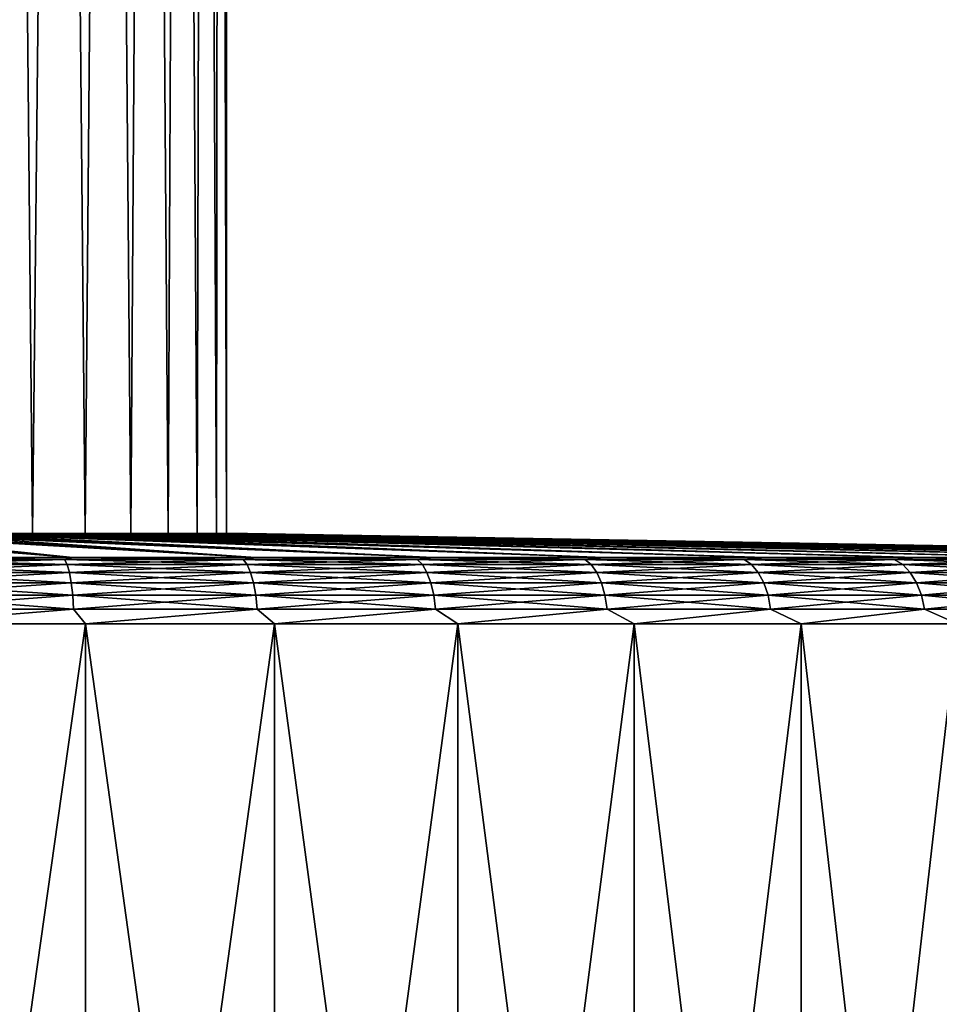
# Model space of a CAD drawing. Header units: millimetres. Extents: x -139 to 106, y -8 to 139.
# Tile 196 of 256: x 5 to 19, y 7 to 22. Entities that reach past the tile are written whole.
import ezdxf

# ---------------------------------------------------------------- set-up
doc = ezdxf.new("R2010")
doc.units = ezdxf.units.MM
doc.header["$LTSCALE"] = 53.842063
for name, color, linetype in [('489', 7, 'CONTINUOUS'), ('491', 7, 'CONTINUOUS'), ('493', 7, 'CONTINUOUS'), ('494', 7, 'CONTINUOUS'), ('495', 7, 'CONTINUOUS')]:
    doc.layers.add(name, color=color, linetype=linetype)

msp = doc.modelspace()

# ---------------------------------------------------------------- linework, layer by layer
at = {"layer": '489', "color": 8, "linetype": 'CONTINUOUS'}
for points in [[(2.941, -7.712, 177.264), (5.853, -7.712, 176.832), (2.941, 12.923, 177.264), (2.941, -7.712, 177.264)], [(2.941, 12.923, 177.264), (5.853, -7.712, 176.832), (5.853, 12.923, 176.832), (2.941, 12.923, 177.264)], [(5.853, -7.712, 117.985), (2.941, -7.712, 117.553), (5.853, 12.923, 117.985), (5.853, -7.712, 117.985)], [(5.853, 12.923, 117.985), (2.941, -7.712, 117.553), (2.941, 12.923, 117.553), (5.853, 12.923, 117.985)], [(5.853, -7.712, 176.832), (8.709, -7.712, 176.116), (5.853, 12.923, 176.832), (5.853, -7.712, 176.832)], [(5.853, 12.923, 176.832), (8.709, -7.712, 176.116), (8.709, 12.923, 176.116), (5.853, 12.923, 176.832)], [(8.709, -7.712, 118.7), (5.853, -7.712, 117.985), (8.709, 12.923, 118.7), (8.709, -7.712, 118.7)], [(8.709, 12.923, 118.7), (5.853, -7.712, 117.985), (5.853, 12.923, 117.985), (8.709, 12.923, 118.7)], [(8.709, -7.712, 176.116), (11.481, -7.712, 175.125), (8.709, 12.923, 176.116), (8.709, -7.712, 176.116)], [(8.709, 12.923, 176.116), (11.481, -7.712, 175.125), (11.48, 12.923, 175.125), (8.709, 12.923, 176.116)], [(11.481, -7.712, 119.692), (8.709, -7.712, 118.7), (11.481, 12.923, 119.692), (11.481, -7.712, 119.692)], [(11.481, 12.923, 119.692), (8.709, -7.712, 118.7), (8.709, 12.923, 118.7), (11.481, 12.923, 119.692)], [(11.481, -7.712, 175.125), (14.142, -7.712, 173.866), (11.48, 12.923, 175.125), (11.481, -7.712, 175.125)], [(11.48, 12.923, 175.125), (14.142, -7.712, 173.866), (14.142, 12.923, 173.866), (11.48, 12.923, 175.125)], [(14.142, -7.712, 120.951), (11.481, -7.712, 119.692), (14.142, 12.923, 120.951), (14.142, -7.712, 120.951)], [(14.142, 12.923, 120.951), (11.481, -7.712, 119.692), (11.481, 12.923, 119.692), (14.142, 12.923, 120.951)], [(14.142, -7.712, 173.866), (16.667, -7.712, 172.352), (14.142, 12.923, 173.866), (14.142, -7.712, 173.866)], [(14.142, 12.923, 173.866), (16.667, -7.712, 172.352), (16.667, 12.923, 172.352), (14.142, 12.923, 173.866)], [(16.667, -7.712, 122.464), (14.142, -7.712, 120.951), (16.667, 12.923, 122.464), (16.667, -7.712, 122.464)], [(16.667, 12.923, 122.464), (14.142, -7.712, 120.951), (14.142, 12.923, 120.951), (16.667, 12.923, 122.464)], [(16.667, -7.712, 172.352), (19.032, -7.712, 170.598), (16.667, 12.923, 172.352), (16.667, -7.712, 172.352)], [(16.667, 12.923, 172.352), (19.032, -7.712, 170.598), (19.032, 12.923, 170.599), (16.667, 12.923, 172.352)], [(19.032, -7.712, 124.218), (16.667, -7.712, 122.464), (19.032, 12.923, 124.218), (19.032, -7.712, 124.218)], [(19.032, 12.923, 124.218), (16.667, -7.712, 122.464), (16.667, 12.923, 122.464), (19.032, 12.923, 124.218)]]:
    msp.add_3dface(points, dxfattribs=at)
at = {"layer": '491', "color": 8, "linetype": 'CONTINUOUS'}
for points in [[(2.844, 13.923, 176.286), (5.661, 13.923, 175.868), (1.075, 14.284, 155.64), (2.844, 13.923, 176.286)], [(1.075, 14.284, 155.64), (5.661, 13.923, 175.868), (1.611, 14.284, 155.552), (1.075, 14.284, 155.64)], [(5.661, 13.923, 118.948), (2.844, 13.923, 118.53), (1.611, 14.284, 139.264), (5.661, 13.923, 118.948)], [(2.14, 14.284, 139.387), (5.661, 13.923, 118.948), (1.611, 14.284, 139.264), (2.14, 14.284, 139.387)], [(1.611, 14.284, 155.552), (5.661, 13.923, 175.868), (2.14, 14.284, 155.429), (1.611, 14.284, 155.552)], [(8.423, 13.923, 119.64), (5.661, 13.923, 118.948), (2.14, 14.284, 139.387), (8.423, 13.923, 119.64)], [(2.661, 14.284, 139.545), (8.423, 13.923, 119.64), (2.14, 14.284, 139.387), (2.661, 14.284, 139.545)], [(5.661, 13.923, 175.868), (8.423, 13.923, 175.176), (2.14, 14.284, 155.429), (5.661, 13.923, 175.868)], [(2.14, 14.284, 155.429), (8.423, 13.923, 175.176), (2.661, 14.284, 155.272), (2.14, 14.284, 155.429)], [(3.171, 14.284, 139.736), (8.423, 13.923, 119.64), (2.661, 14.284, 139.545), (3.171, 14.284, 139.736)], [(8.423, 13.923, 175.176), (11.104, 13.923, 174.217), (2.661, 14.284, 155.272), (8.423, 13.923, 175.176)], [(2.661, 14.284, 155.272), (11.104, 13.923, 174.217), (3.171, 14.284, 155.081), (2.661, 14.284, 155.272)], [(11.104, 13.923, 120.6), (8.423, 13.923, 119.64), (3.171, 14.284, 139.736), (11.104, 13.923, 120.6)], [(3.666, 14.284, 139.96), (11.104, 13.923, 120.6), (3.171, 14.284, 139.736), (3.666, 14.284, 139.96)], [(3.171, 14.284, 155.081), (11.104, 13.923, 174.217), (3.666, 14.284, 154.857), (3.171, 14.284, 155.081)], [(13.679, 13.923, 121.817), (11.104, 13.923, 120.6), (3.666, 14.284, 139.96), (13.679, 13.923, 121.817)], [(4.145, 14.284, 140.215), (13.679, 13.923, 121.817), (3.666, 14.284, 139.96), (4.145, 14.284, 140.215)], [(11.104, 13.923, 174.217), (13.679, 13.923, 172.999), (3.666, 14.284, 154.857), (11.104, 13.923, 174.217)], [(3.666, 14.284, 154.857), (13.679, 13.923, 172.999), (4.145, 14.284, 154.601), (3.666, 14.284, 154.857)], [(4.607, 14.284, 140.502), (13.679, 13.923, 121.817), (4.145, 14.284, 140.215), (4.607, 14.284, 140.502)], [(13.679, 13.923, 172.999), (16.121, 13.923, 171.535), (4.145, 14.284, 154.601), (13.679, 13.923, 172.999)], [(4.145, 14.284, 154.601), (16.121, 13.923, 171.535), (4.607, 14.284, 154.314), (4.145, 14.284, 154.601)], [(16.121, 13.923, 123.281), (13.679, 13.923, 121.817), (4.607, 14.284, 140.502), (16.121, 13.923, 123.281)], [(5.049, 14.284, 140.818), (16.121, 13.923, 123.281), (4.607, 14.284, 140.502), (5.049, 14.284, 140.818)], [(4.607, 14.284, 154.314), (16.121, 13.923, 171.535), (5.049, 14.284, 153.998), (4.607, 14.284, 154.314)], [(18.408, 13.923, 124.977), (16.121, 13.923, 123.281), (5.049, 14.284, 140.818), (18.408, 13.923, 124.977)], [(5.47, 14.284, 141.163), (18.408, 13.923, 124.977), (5.049, 14.284, 140.818), (5.47, 14.284, 141.163)], [(16.121, 13.923, 171.535), (18.408, 13.923, 169.839), (5.049, 14.284, 153.998), (16.121, 13.923, 171.535)], [(5.049, 14.284, 153.998), (18.408, 13.923, 169.839), (5.47, 14.284, 153.653), (5.049, 14.284, 153.998)], [(5.867, 14.284, 141.535), (18.408, 13.923, 124.977), (5.47, 14.284, 141.163), (5.867, 14.284, 141.535)], [(18.408, 13.923, 169.839), (20.518, 13.923, 167.927), (5.47, 14.284, 153.653), (18.408, 13.923, 169.839)], [(5.47, 14.284, 153.653), (20.518, 13.923, 167.927), (5.867, 14.284, 153.282), (5.47, 14.284, 153.653)], [(20.518, 13.923, 126.89), (18.408, 13.923, 124.977), (5.867, 14.284, 141.535), (20.518, 13.923, 126.89)], [(6.239, 14.284, 141.931), (20.518, 13.923, 126.89), (5.867, 14.284, 141.535), (6.239, 14.284, 141.931)], [(5.867, 14.284, 153.282), (20.518, 13.923, 167.927), (6.239, 14.284, 152.885), (5.867, 14.284, 153.282)], [(22.431, 13.923, 129), (20.518, 13.923, 126.89), (6.239, 14.284, 141.931), (22.431, 13.923, 129)], [(6.584, 14.284, 142.351), (22.431, 13.923, 129), (6.239, 14.284, 141.931), (6.584, 14.284, 142.351)], [(20.518, 13.923, 167.927), (22.431, 13.923, 165.817), (6.239, 14.284, 152.885), (20.518, 13.923, 167.927)], [(6.239, 14.284, 152.885), (22.431, 13.923, 165.817), (6.584, 14.284, 152.465), (6.239, 14.284, 152.885)], [(6.901, 14.284, 142.793), (22.431, 13.923, 129), (6.584, 14.284, 142.351), (6.901, 14.284, 142.793)], [(22.431, 13.923, 165.817), (24.127, 13.923, 163.529), (6.584, 14.284, 152.465), (22.431, 13.923, 165.817)], [(6.584, 14.284, 152.465), (24.127, 13.923, 163.529), (6.901, 14.284, 152.024), (6.584, 14.284, 152.465)], [(24.127, 13.923, 131.287), (22.431, 13.923, 129), (6.901, 14.284, 142.793), (24.127, 13.923, 131.287)], [(7.188, 14.284, 143.254), (24.127, 13.923, 131.287), (6.901, 14.284, 142.793), (7.188, 14.284, 143.254)], [(6.901, 14.284, 152.024), (24.127, 13.923, 163.529), (7.188, 14.284, 151.562), (6.901, 14.284, 152.024)], [(25.591, 13.923, 133.729), (24.127, 13.923, 131.287), (7.188, 14.284, 143.254), (25.591, 13.923, 133.729)], [(7.444, 14.284, 143.734), (25.591, 13.923, 133.729), (7.188, 14.284, 143.254), (7.444, 14.284, 143.734)], [(24.127, 13.923, 163.529), (25.591, 13.923, 161.087), (7.188, 14.284, 151.562), (24.127, 13.923, 163.529)], [(7.188, 14.284, 151.562), (25.591, 13.923, 161.087), (7.444, 14.284, 151.083), (7.188, 14.284, 151.562)], [(7.669, 14.284, 144.229), (25.591, 13.923, 133.729), (7.444, 14.284, 143.734), (7.669, 14.284, 144.229)], [(25.591, 13.923, 161.087), (26.809, 13.923, 158.513), (7.444, 14.284, 151.083), (25.591, 13.923, 161.087)], [(7.444, 14.284, 151.083), (26.809, 13.923, 158.513), (7.669, 14.284, 150.587), (7.444, 14.284, 151.083)], [(26.809, 13.923, 136.304), (25.591, 13.923, 133.729), (7.669, 14.284, 144.229), (26.809, 13.923, 136.304)], [(7.861, 14.284, 144.738), (26.809, 13.923, 136.304), (7.669, 14.284, 144.229), (7.861, 14.284, 144.738)], [(7.669, 14.284, 150.587), (26.809, 13.923, 158.513), (7.861, 14.284, 150.079), (7.669, 14.284, 150.587)], [(27.768, 13.923, 138.985), (26.809, 13.923, 136.304), (7.861, 14.284, 144.738), (27.768, 13.923, 138.985)], [(8.018, 14.284, 145.258), (27.768, 13.923, 138.985), (7.861, 14.284, 144.738), (8.018, 14.284, 145.258)], [(26.809, 13.923, 158.513), (27.768, 13.923, 155.832), (7.861, 14.284, 150.079), (26.809, 13.923, 158.513)], [(7.861, 14.284, 150.079), (27.768, 13.923, 155.832), (8.018, 14.284, 149.558), (7.861, 14.284, 150.079)], [(8.142, 14.284, 145.787), (27.768, 13.923, 138.985), (8.018, 14.284, 145.258), (8.142, 14.284, 145.787)], [(27.768, 13.923, 155.832), (28.46, 13.923, 153.069), (8.018, 14.284, 149.558), (27.768, 13.923, 155.832)], [(8.018, 14.284, 149.558), (28.46, 13.923, 153.069), (8.142, 14.284, 149.029), (8.018, 14.284, 149.558)], [(28.46, 13.923, 141.747), (27.768, 13.923, 138.985), (8.142, 14.284, 145.787), (28.46, 13.923, 141.747)], [(8.231, 14.284, 146.324), (28.46, 13.923, 141.747), (8.142, 14.284, 145.787), (8.231, 14.284, 146.324)], [(8.142, 14.284, 149.029), (28.46, 13.923, 153.069), (8.231, 14.284, 148.493), (8.142, 14.284, 149.029)], [(28.878, 13.923, 144.564), (28.46, 13.923, 141.747), (8.231, 14.284, 146.324), (28.878, 13.923, 144.564)], [(8.284, 14.284, 146.865), (28.878, 13.923, 144.564), (8.231, 14.284, 146.324), (8.284, 14.284, 146.865)], [(28.46, 13.923, 153.069), (28.878, 13.923, 150.252), (8.231, 14.284, 148.493), (28.46, 13.923, 153.069)], [(8.231, 14.284, 148.493), (28.878, 13.923, 150.252), (8.284, 14.284, 147.952), (8.231, 14.284, 148.493)], [(8.302, 14.284, 147.408), (28.878, 13.923, 144.564), (8.284, 14.284, 146.865), (8.302, 14.284, 147.408)], [(28.878, 13.923, 150.252), (29.017, 13.923, 147.408), (8.284, 14.284, 147.952), (28.878, 13.923, 150.252)], [(8.284, 14.284, 147.952), (29.017, 13.923, 147.408), (8.302, 14.284, 147.408), (8.284, 14.284, 147.952)], [(29.017, 13.923, 147.408), (28.878, 13.923, 144.564), (8.302, 14.284, 147.408), (29.017, 13.923, 147.408)]]:
    msp.add_3dface(points, dxfattribs=at)
at = {"layer": '493', "color": 8, "linetype": 'CONTINUOUS'}
for points in [[(2.779, 13.894, 118.304), (2.844, 13.923, 118.53), (5.533, 13.894, 118.699), (2.779, 13.894, 118.304)], [(5.533, 13.894, 176.117), (2.844, 13.923, 176.286), (2.779, 13.894, 176.513), (5.533, 13.894, 176.117)], [(2.779, 13.894, 118.304), (5.533, 13.894, 118.699), (2.799, 13.818, 118.096), (2.779, 13.894, 118.304)], [(5.533, 13.894, 176.117), (2.779, 13.894, 176.513), (5.573, 13.818, 176.321), (5.533, 13.894, 176.117)], [(5.573, 13.818, 176.321), (2.779, 13.894, 176.513), (2.799, 13.818, 176.72), (5.573, 13.818, 176.321)], [(2.799, 13.818, 118.096), (5.533, 13.894, 118.699), (5.573, 13.818, 118.495), (2.799, 13.818, 118.096)], [(2.844, 13.923, 118.53), (5.661, 13.923, 118.948), (5.533, 13.894, 118.699), (2.844, 13.923, 118.53)], [(5.661, 13.923, 175.868), (2.844, 13.923, 176.286), (5.533, 13.894, 176.117), (5.661, 13.923, 175.868)], [(5.533, 13.894, 118.699), (5.661, 13.923, 118.948), (8.237, 13.894, 119.355), (5.533, 13.894, 118.699)], [(8.237, 13.894, 175.461), (5.661, 13.923, 175.868), (5.533, 13.894, 176.117), (8.237, 13.894, 175.461)], [(5.533, 13.894, 118.699), (8.237, 13.894, 119.355), (5.573, 13.818, 118.495), (5.533, 13.894, 118.699)], [(8.237, 13.894, 175.461), (5.533, 13.894, 176.117), (8.296, 13.818, 175.661), (8.237, 13.894, 175.461)], [(8.296, 13.818, 175.661), (5.533, 13.894, 176.117), (5.573, 13.818, 176.321), (8.296, 13.818, 175.661)], [(5.573, 13.818, 118.495), (8.237, 13.894, 119.355), (8.296, 13.818, 119.156), (5.573, 13.818, 118.495)], [(5.661, 13.923, 118.948), (8.423, 13.923, 119.64), (8.237, 13.894, 119.355), (5.661, 13.923, 118.948)], [(8.423, 13.923, 175.176), (5.661, 13.923, 175.868), (8.237, 13.894, 175.461), (8.423, 13.923, 175.176)], [(8.237, 13.894, 119.355), (8.423, 13.923, 119.64), (10.866, 13.894, 120.265), (8.237, 13.894, 119.355)], [(10.866, 13.894, 174.551), (8.423, 13.923, 175.176), (8.237, 13.894, 175.461), (10.866, 13.894, 174.551)], [(8.237, 13.894, 119.355), (10.866, 13.894, 120.265), (8.296, 13.818, 119.156), (8.237, 13.894, 119.355)], [(10.866, 13.894, 174.551), (8.237, 13.894, 175.461), (10.944, 13.818, 174.744), (10.866, 13.894, 174.551)], [(10.944, 13.818, 174.744), (8.237, 13.894, 175.461), (8.296, 13.818, 175.661), (10.944, 13.818, 174.744)], [(8.296, 13.818, 119.156), (10.866, 13.894, 120.265), (10.944, 13.818, 120.072), (8.296, 13.818, 119.156)], [(8.423, 13.923, 119.64), (11.104, 13.923, 120.6), (10.866, 13.894, 120.265), (8.423, 13.923, 119.64)], [(11.104, 13.923, 174.217), (8.423, 13.923, 175.176), (10.866, 13.894, 174.551), (11.104, 13.923, 174.217)], [(10.866, 13.894, 120.265), (11.104, 13.923, 120.6), (13.397, 13.894, 121.421), (10.866, 13.894, 120.265)], [(13.397, 13.894, 173.395), (11.104, 13.923, 174.217), (10.866, 13.894, 174.551), (13.397, 13.894, 173.395)], [(10.866, 13.894, 120.265), (13.397, 13.894, 121.421), (10.944, 13.818, 120.072), (10.866, 13.894, 120.265)], [(13.397, 13.894, 173.395), (10.866, 13.894, 174.551), (13.493, 13.818, 173.58), (13.397, 13.894, 173.395)], [(13.493, 13.818, 173.58), (10.866, 13.894, 174.551), (10.944, 13.818, 174.744), (13.493, 13.818, 173.58)], [(10.944, 13.818, 120.072), (13.397, 13.894, 121.421), (13.493, 13.818, 121.236), (10.944, 13.818, 120.072)], [(11.104, 13.923, 120.6), (13.679, 13.923, 121.817), (13.397, 13.894, 121.421), (11.104, 13.923, 120.6)], [(13.679, 13.923, 172.999), (11.104, 13.923, 174.217), (13.397, 13.894, 173.395), (13.679, 13.923, 172.999)], [(13.397, 13.894, 121.421), (13.679, 13.923, 121.817), (15.807, 13.894, 122.812), (13.397, 13.894, 121.421)], [(15.807, 13.894, 172.004), (13.679, 13.923, 172.999), (13.397, 13.894, 173.395), (15.807, 13.894, 172.004)], [(13.397, 13.894, 121.421), (15.807, 13.894, 122.812), (13.493, 13.818, 121.236), (13.397, 13.894, 121.421)], [(15.807, 13.894, 172.004), (13.397, 13.894, 173.395), (15.919, 13.818, 172.179), (15.807, 13.894, 172.004)], [(15.919, 13.818, 172.179), (13.397, 13.894, 173.395), (13.493, 13.818, 173.58), (15.919, 13.818, 172.179)], [(13.493, 13.818, 121.236), (15.807, 13.894, 122.812), (15.919, 13.818, 122.637), (13.493, 13.818, 121.236)], [(13.679, 13.923, 121.817), (16.121, 13.923, 123.281), (15.807, 13.894, 122.812), (13.679, 13.923, 121.817)], [(16.121, 13.923, 171.535), (13.679, 13.923, 172.999), (15.807, 13.894, 172.004), (16.121, 13.923, 171.535)], [(15.807, 13.894, 122.812), (16.121, 13.923, 123.281), (18.073, 13.894, 124.426), (15.807, 13.894, 122.812)], [(18.073, 13.894, 170.39), (16.121, 13.923, 171.535), (15.807, 13.894, 172.004), (18.073, 13.894, 170.39)], [(15.807, 13.894, 122.812), (18.073, 13.894, 124.426), (15.919, 13.818, 122.637), (15.807, 13.894, 122.812)], [(18.073, 13.894, 170.39), (15.807, 13.894, 172.004), (18.202, 13.818, 170.554), (18.073, 13.894, 170.39)], [(18.202, 13.818, 170.554), (15.807, 13.894, 172.004), (15.919, 13.818, 172.179), (18.202, 13.818, 170.554)], [(15.919, 13.818, 122.637), (18.073, 13.894, 124.426), (18.202, 13.818, 124.263), (15.919, 13.818, 122.637)], [(16.121, 13.923, 123.281), (18.408, 13.923, 124.977), (18.073, 13.894, 124.426), (16.121, 13.923, 123.281)], [(18.408, 13.923, 169.839), (16.121, 13.923, 171.535), (18.073, 13.894, 170.39), (18.408, 13.923, 169.839)], [(18.073, 13.894, 124.426), (18.408, 13.923, 124.977), (20.176, 13.894, 126.248), (18.073, 13.894, 124.426)], [(20.176, 13.894, 168.568), (18.408, 13.923, 169.839), (18.073, 13.894, 170.39), (20.176, 13.894, 168.568)], [(18.073, 13.894, 124.426), (20.176, 13.894, 126.248), (18.202, 13.818, 124.263), (18.073, 13.894, 124.426)], [(20.176, 13.894, 168.568), (18.073, 13.894, 170.39), (20.32, 13.818, 168.719), (20.176, 13.894, 168.568)], [(20.32, 13.818, 168.719), (18.073, 13.894, 170.39), (18.202, 13.818, 170.554), (20.32, 13.818, 168.719)], [(18.202, 13.818, 124.263), (20.176, 13.894, 126.248), (20.32, 13.818, 126.098), (18.202, 13.818, 124.263)], [(18.408, 13.923, 124.977), (20.518, 13.923, 126.89), (20.176, 13.894, 126.248), (18.408, 13.923, 124.977)], [(20.518, 13.923, 167.927), (18.408, 13.923, 169.839), (20.176, 13.894, 168.568), (20.518, 13.923, 167.927)], [(2.799, 13.818, 118.096), (5.573, 13.818, 118.495), (2.817, 13.698, 117.911), (2.799, 13.818, 118.096)], [(5.573, 13.818, 176.321), (2.799, 13.818, 176.72), (5.608, 13.698, 176.504), (5.573, 13.818, 176.321)], [(5.608, 13.698, 176.504), (2.799, 13.818, 176.72), (2.817, 13.698, 176.906), (5.608, 13.698, 176.504)], [(2.817, 13.698, 117.911), (5.573, 13.818, 118.495), (5.608, 13.698, 118.312), (2.817, 13.698, 117.911)], [(2.817, 13.698, 117.911), (5.608, 13.698, 118.312), (2.831, 13.54, 117.756), (2.817, 13.698, 117.911)], [(5.608, 13.698, 176.504), (2.817, 13.698, 176.906), (5.637, 13.54, 176.657), (5.608, 13.698, 176.504)], [(5.637, 13.54, 176.657), (2.817, 13.698, 176.906), (2.831, 13.54, 177.06), (5.637, 13.54, 176.657)], [(2.831, 13.54, 117.756), (5.608, 13.698, 118.312), (5.637, 13.54, 118.16), (2.831, 13.54, 117.756)], [(5.573, 13.818, 118.495), (8.296, 13.818, 119.156), (5.608, 13.698, 118.312), (5.573, 13.818, 118.495)], [(8.296, 13.818, 175.661), (5.573, 13.818, 176.321), (8.348, 13.698, 175.84), (8.296, 13.818, 175.661)], [(8.348, 13.698, 175.84), (5.573, 13.818, 176.321), (5.608, 13.698, 176.504), (8.348, 13.698, 175.84)], [(5.608, 13.698, 118.312), (8.296, 13.818, 119.156), (8.348, 13.698, 118.977), (5.608, 13.698, 118.312)], [(5.608, 13.698, 118.312), (8.348, 13.698, 118.977), (5.637, 13.54, 118.16), (5.608, 13.698, 118.312)], [(8.348, 13.698, 175.84), (5.608, 13.698, 176.504), (8.392, 13.54, 175.989), (8.348, 13.698, 175.84)], [(8.392, 13.54, 175.989), (5.608, 13.698, 176.504), (5.637, 13.54, 176.657), (8.392, 13.54, 175.989)], [(5.637, 13.54, 118.16), (8.348, 13.698, 118.977), (8.392, 13.54, 118.828), (5.637, 13.54, 118.16)], [(8.296, 13.818, 119.156), (10.944, 13.818, 120.072), (8.348, 13.698, 118.977), (8.296, 13.818, 119.156)], [(10.944, 13.818, 174.744), (8.296, 13.818, 175.661), (11.013, 13.698, 174.917), (10.944, 13.818, 174.744)], [(11.013, 13.698, 174.917), (8.296, 13.818, 175.661), (8.348, 13.698, 175.84), (11.013, 13.698, 174.917)], [(8.348, 13.698, 118.977), (10.944, 13.818, 120.072), (11.013, 13.698, 119.899), (8.348, 13.698, 118.977)], [(8.348, 13.698, 118.977), (11.013, 13.698, 119.899), (8.392, 13.54, 118.828), (8.348, 13.698, 118.977)], [(11.013, 13.698, 174.917), (8.348, 13.698, 175.84), (11.071, 13.54, 175.061), (11.013, 13.698, 174.917)], [(11.071, 13.54, 175.061), (8.348, 13.698, 175.84), (8.392, 13.54, 175.989), (11.071, 13.54, 175.061)], [(8.392, 13.54, 118.828), (11.013, 13.698, 119.899), (11.071, 13.54, 119.755), (8.392, 13.54, 118.828)], [(10.944, 13.818, 120.072), (13.493, 13.818, 121.236), (11.013, 13.698, 119.899), (10.944, 13.818, 120.072)], [(13.493, 13.818, 173.58), (10.944, 13.818, 174.744), (13.578, 13.698, 173.746), (13.493, 13.818, 173.58)], [(13.578, 13.698, 173.746), (10.944, 13.818, 174.744), (11.013, 13.698, 174.917), (13.578, 13.698, 173.746)], [(11.013, 13.698, 119.899), (13.493, 13.818, 121.236), (13.578, 13.698, 121.071), (11.013, 13.698, 119.899)], [(11.013, 13.698, 119.899), (13.578, 13.698, 121.071), (11.071, 13.54, 119.755), (11.013, 13.698, 119.899)], [(13.578, 13.698, 173.746), (11.013, 13.698, 174.917), (13.649, 13.54, 173.884), (13.578, 13.698, 173.746)], [(13.649, 13.54, 173.884), (11.013, 13.698, 174.917), (11.071, 13.54, 175.061), (13.649, 13.54, 173.884)], [(11.071, 13.54, 119.755), (13.578, 13.698, 121.071), (13.649, 13.54, 120.933), (11.071, 13.54, 119.755)], [(13.493, 13.818, 121.236), (15.919, 13.818, 122.637), (13.578, 13.698, 121.071), (13.493, 13.818, 121.236)], [(15.919, 13.818, 172.179), (13.493, 13.818, 173.58), (16.02, 13.698, 172.336), (15.919, 13.818, 172.179)], [(16.02, 13.698, 172.336), (13.493, 13.818, 173.58), (13.578, 13.698, 173.746), (16.02, 13.698, 172.336)], [(13.578, 13.698, 121.071), (15.919, 13.818, 122.637), (16.02, 13.698, 122.481), (13.578, 13.698, 121.071)], [(13.578, 13.698, 121.071), (16.02, 13.698, 122.481), (13.649, 13.54, 120.933), (13.578, 13.698, 121.071)], [(16.02, 13.698, 172.336), (13.578, 13.698, 173.746), (16.104, 13.54, 172.467), (16.02, 13.698, 172.336)], [(16.104, 13.54, 172.467), (13.578, 13.698, 173.746), (13.649, 13.54, 173.884), (16.104, 13.54, 172.467)], [(13.649, 13.54, 120.933), (16.02, 13.698, 122.481), (16.104, 13.54, 122.35), (13.649, 13.54, 120.933)], [(15.919, 13.818, 122.637), (18.202, 13.818, 124.263), (16.02, 13.698, 122.481), (15.919, 13.818, 122.637)], [(18.202, 13.818, 170.554), (15.919, 13.818, 172.179), (18.317, 13.698, 170.7), (18.202, 13.818, 170.554)], [(18.317, 13.698, 170.7), (15.919, 13.818, 172.179), (16.02, 13.698, 172.336), (18.317, 13.698, 170.7)], [(16.02, 13.698, 122.481), (18.202, 13.818, 124.263), (18.317, 13.698, 124.116), (16.02, 13.698, 122.481)], [(16.02, 13.698, 122.481), (18.317, 13.698, 124.116), (16.104, 13.54, 122.35), (16.02, 13.698, 122.481)], [(18.317, 13.698, 170.7), (16.02, 13.698, 172.336), (18.413, 13.54, 170.822), (18.317, 13.698, 170.7)], [(18.413, 13.54, 170.822), (16.02, 13.698, 172.336), (16.104, 13.54, 172.467), (18.413, 13.54, 170.822)], [(16.104, 13.54, 122.35), (18.317, 13.698, 124.116), (18.413, 13.54, 123.994), (16.104, 13.54, 122.35)], [(18.202, 13.818, 124.263), (20.32, 13.818, 126.098), (18.317, 13.698, 124.116), (18.202, 13.818, 124.263)], [(20.32, 13.818, 168.719), (18.202, 13.818, 170.554), (20.448, 13.698, 168.854), (20.32, 13.818, 168.719)], [(20.448, 13.698, 168.854), (18.202, 13.818, 170.554), (18.317, 13.698, 170.7), (20.448, 13.698, 168.854)], [(18.317, 13.698, 124.116), (20.32, 13.818, 126.098), (20.448, 13.698, 125.963), (18.317, 13.698, 124.116)], [(18.317, 13.698, 124.116), (20.448, 13.698, 125.963), (18.413, 13.54, 123.994), (18.317, 13.698, 124.116)], [(20.448, 13.698, 168.854), (18.317, 13.698, 170.7), (20.555, 13.54, 168.966), (20.448, 13.698, 168.854)], [(20.555, 13.54, 168.966), (18.317, 13.698, 170.7), (18.413, 13.54, 170.822), (20.555, 13.54, 168.966)], [(18.413, 13.54, 123.994), (20.448, 13.698, 125.963), (20.555, 13.54, 125.85), (18.413, 13.54, 123.994)], [(2.831, 13.54, 117.756), (5.637, 13.54, 118.16), (2.843, 13.352, 117.64), (2.831, 13.54, 117.756)], [(5.637, 13.54, 176.657), (2.831, 13.54, 177.06), (5.659, 13.352, 176.771), (5.637, 13.54, 176.657)], [(5.659, 13.352, 176.771), (2.831, 13.54, 177.06), (2.843, 13.352, 177.176), (5.659, 13.352, 176.771)], [(2.843, 13.352, 117.64), (5.637, 13.54, 118.16), (5.659, 13.352, 118.045), (2.843, 13.352, 117.64)], [(5.637, 13.54, 118.16), (8.392, 13.54, 118.828), (5.659, 13.352, 118.045), (5.637, 13.54, 118.16)], [(8.392, 13.54, 175.989), (5.637, 13.54, 176.657), (8.425, 13.352, 176.1), (8.392, 13.54, 175.989)], [(8.425, 13.352, 176.1), (5.637, 13.54, 176.657), (5.659, 13.352, 176.771), (8.425, 13.352, 176.1)], [(5.659, 13.352, 118.045), (8.392, 13.54, 118.828), (8.425, 13.352, 118.716), (5.659, 13.352, 118.045)], [(8.392, 13.54, 118.828), (11.071, 13.54, 119.755), (8.425, 13.352, 118.716), (8.392, 13.54, 118.828)], [(11.071, 13.54, 175.061), (8.392, 13.54, 175.989), (11.114, 13.352, 175.17), (11.071, 13.54, 175.061)], [(11.114, 13.352, 175.17), (8.392, 13.54, 175.989), (8.425, 13.352, 176.1), (11.114, 13.352, 175.17)], [(8.425, 13.352, 118.716), (11.071, 13.54, 119.755), (11.114, 13.352, 119.647), (8.425, 13.352, 118.716)], [(11.071, 13.54, 119.755), (13.649, 13.54, 120.933), (11.114, 13.352, 119.647), (11.071, 13.54, 119.755)], [(13.649, 13.54, 173.884), (11.071, 13.54, 175.061), (13.703, 13.352, 173.988), (13.649, 13.54, 173.884)], [(13.703, 13.352, 173.988), (11.071, 13.54, 175.061), (11.114, 13.352, 175.17), (13.703, 13.352, 173.988)], [(11.114, 13.352, 119.647), (13.649, 13.54, 120.933), (13.703, 13.352, 120.829), (11.114, 13.352, 119.647)], [(13.649, 13.54, 120.933), (16.104, 13.54, 122.35), (13.703, 13.352, 120.829), (13.649, 13.54, 120.933)], [(16.104, 13.54, 172.467), (13.649, 13.54, 173.884), (16.167, 13.352, 172.565), (16.104, 13.54, 172.467)], [(16.167, 13.352, 172.565), (13.649, 13.54, 173.884), (13.703, 13.352, 173.988), (16.167, 13.352, 172.565)], [(13.703, 13.352, 120.829), (16.104, 13.54, 122.35), (16.167, 13.352, 122.252), (13.703, 13.352, 120.829)], [(16.104, 13.54, 122.35), (18.413, 13.54, 123.994), (16.167, 13.352, 122.252), (16.104, 13.54, 122.35)], [(18.413, 13.54, 170.822), (16.104, 13.54, 172.467), (18.485, 13.352, 170.914), (18.413, 13.54, 170.822)], [(18.485, 13.352, 170.914), (16.104, 13.54, 172.467), (16.167, 13.352, 172.565), (18.485, 13.352, 170.914)], [(16.167, 13.352, 122.252), (18.413, 13.54, 123.994), (18.485, 13.352, 123.902), (16.167, 13.352, 122.252)], [(18.413, 13.54, 123.994), (20.555, 13.54, 125.85), (18.485, 13.352, 123.902), (18.413, 13.54, 123.994)], [(20.555, 13.54, 168.966), (18.413, 13.54, 170.822), (20.636, 13.352, 169.05), (20.555, 13.54, 168.966)], [(20.636, 13.352, 169.05), (18.413, 13.54, 170.822), (18.485, 13.352, 170.914), (20.636, 13.352, 169.05)], [(18.485, 13.352, 123.902), (20.555, 13.54, 125.85), (20.636, 13.352, 125.766), (18.485, 13.352, 123.902)], [(2.843, 13.352, 117.64), (5.659, 13.352, 118.045), (2.849, 13.142, 117.568), (2.843, 13.352, 117.64)], [(5.659, 13.352, 176.771), (2.843, 13.352, 177.176), (5.673, 13.142, 176.842), (5.659, 13.352, 176.771)], [(5.673, 13.142, 176.842), (2.843, 13.352, 177.176), (2.849, 13.142, 177.248), (5.673, 13.142, 176.842)], [(2.849, 13.142, 117.568), (5.659, 13.352, 118.045), (5.673, 13.142, 117.974), (2.849, 13.142, 117.568)], [(5.659, 13.352, 118.045), (8.425, 13.352, 118.716), (5.673, 13.142, 117.974), (5.659, 13.352, 118.045)], [(8.425, 13.352, 176.1), (5.659, 13.352, 176.771), (8.445, 13.142, 176.17), (8.425, 13.352, 176.1)], [(8.445, 13.142, 176.17), (5.659, 13.352, 176.771), (5.673, 13.142, 176.842), (8.445, 13.142, 176.17)], [(5.673, 13.142, 117.974), (8.425, 13.352, 118.716), (8.445, 13.142, 118.647), (5.673, 13.142, 117.974)], [(8.425, 13.352, 118.716), (11.114, 13.352, 119.647), (8.445, 13.142, 118.647), (8.425, 13.352, 118.716)], [(11.114, 13.352, 175.17), (8.425, 13.352, 176.1), (11.141, 13.142, 175.237), (11.114, 13.352, 175.17)], [(11.141, 13.142, 175.237), (8.425, 13.352, 176.1), (8.445, 13.142, 176.17), (11.141, 13.142, 175.237)], [(8.445, 13.142, 118.647), (11.114, 13.352, 119.647), (11.141, 13.142, 119.58), (8.445, 13.142, 118.647)], [(11.114, 13.352, 119.647), (13.703, 13.352, 120.829), (11.141, 13.142, 119.58), (11.114, 13.352, 119.647)], [(13.703, 13.352, 173.988), (11.114, 13.352, 175.17), (13.736, 13.142, 174.052), (13.703, 13.352, 173.988)], [(13.736, 13.142, 174.052), (11.114, 13.352, 175.17), (11.141, 13.142, 175.237), (13.736, 13.142, 174.052)], [(11.141, 13.142, 119.58), (13.703, 13.352, 120.829), (13.736, 13.142, 120.765), (11.141, 13.142, 119.58)], [(13.703, 13.352, 120.829), (16.167, 13.352, 122.252), (13.736, 13.142, 120.765), (13.703, 13.352, 120.829)], [(16.167, 13.352, 172.565), (13.703, 13.352, 173.988), (16.206, 13.142, 172.625), (16.167, 13.352, 172.565)], [(16.206, 13.142, 172.625), (13.703, 13.352, 173.988), (13.736, 13.142, 174.052), (16.206, 13.142, 172.625)], [(13.736, 13.142, 120.765), (16.167, 13.352, 122.252), (16.206, 13.142, 122.191), (13.736, 13.142, 120.765)], [(16.167, 13.352, 122.252), (18.485, 13.352, 123.902), (16.206, 13.142, 122.191), (16.167, 13.352, 122.252)], [(18.485, 13.352, 170.914), (16.167, 13.352, 172.565), (18.53, 13.142, 170.971), (18.485, 13.352, 170.914)], [(18.53, 13.142, 170.971), (16.167, 13.352, 172.565), (16.206, 13.142, 172.625), (18.53, 13.142, 170.971)], [(16.206, 13.142, 122.191), (18.485, 13.352, 123.902), (18.53, 13.142, 123.846), (16.206, 13.142, 122.191)], [(18.485, 13.352, 123.902), (20.636, 13.352, 125.766), (18.53, 13.142, 123.846), (18.485, 13.352, 123.902)], [(20.636, 13.352, 169.05), (18.485, 13.352, 170.914), (20.686, 13.142, 169.103), (20.636, 13.352, 169.05)], [(20.686, 13.142, 169.103), (18.485, 13.352, 170.914), (18.53, 13.142, 170.971), (20.686, 13.142, 169.103)], [(18.53, 13.142, 123.846), (20.636, 13.352, 125.766), (20.686, 13.142, 125.714), (18.53, 13.142, 123.846)], [(2.941, 12.923, 177.264), (5.673, 13.142, 176.842), (2.849, 13.142, 177.248), (2.941, 12.923, 177.264)], [(2.941, 12.923, 117.553), (2.849, 13.142, 117.568), (5.673, 13.142, 117.974), (2.941, 12.923, 117.553)], [(2.941, 12.923, 177.264), (5.853, 12.923, 176.832), (5.673, 13.142, 176.842), (2.941, 12.923, 177.264)], [(5.853, 12.923, 117.985), (2.941, 12.923, 117.553), (5.673, 13.142, 117.974), (5.853, 12.923, 117.985)], [(5.853, 12.923, 176.832), (8.445, 13.142, 176.17), (5.673, 13.142, 176.842), (5.853, 12.923, 176.832)], [(5.853, 12.923, 117.985), (5.673, 13.142, 117.974), (8.445, 13.142, 118.647), (5.853, 12.923, 117.985)], [(5.853, 12.923, 176.832), (8.709, 12.923, 176.116), (8.445, 13.142, 176.17), (5.853, 12.923, 176.832)], [(8.709, 12.923, 118.7), (5.853, 12.923, 117.985), (8.445, 13.142, 118.647), (8.709, 12.923, 118.7)], [(8.709, 12.923, 176.116), (11.141, 13.142, 175.237), (8.445, 13.142, 176.17), (8.709, 12.923, 176.116)], [(8.709, 12.923, 118.7), (8.445, 13.142, 118.647), (11.141, 13.142, 119.58), (8.709, 12.923, 118.7)], [(8.709, 12.923, 176.116), (11.48, 12.923, 175.125), (11.141, 13.142, 175.237), (8.709, 12.923, 176.116)], [(11.481, 12.923, 119.692), (8.709, 12.923, 118.7), (11.141, 13.142, 119.58), (11.481, 12.923, 119.692)], [(11.48, 12.923, 175.125), (13.736, 13.142, 174.052), (11.141, 13.142, 175.237), (11.48, 12.923, 175.125)], [(11.481, 12.923, 119.692), (11.141, 13.142, 119.58), (13.736, 13.142, 120.765), (11.481, 12.923, 119.692)], [(11.48, 12.923, 175.125), (14.142, 12.923, 173.866), (13.736, 13.142, 174.052), (11.48, 12.923, 175.125)], [(14.142, 12.923, 120.951), (11.481, 12.923, 119.692), (13.736, 13.142, 120.765), (14.142, 12.923, 120.951)], [(14.142, 12.923, 173.866), (16.206, 13.142, 172.625), (13.736, 13.142, 174.052), (14.142, 12.923, 173.866)], [(14.142, 12.923, 120.951), (13.736, 13.142, 120.765), (16.206, 13.142, 122.191), (14.142, 12.923, 120.951)], [(14.142, 12.923, 173.866), (16.667, 12.923, 172.352), (16.206, 13.142, 172.625), (14.142, 12.923, 173.866)], [(16.667, 12.923, 122.464), (14.142, 12.923, 120.951), (16.206, 13.142, 122.191), (16.667, 12.923, 122.464)], [(16.667, 12.923, 172.352), (18.53, 13.142, 170.971), (16.206, 13.142, 172.625), (16.667, 12.923, 172.352)], [(16.667, 12.923, 122.464), (16.206, 13.142, 122.191), (18.53, 13.142, 123.846), (16.667, 12.923, 122.464)], [(16.667, 12.923, 172.352), (19.032, 12.923, 170.599), (18.53, 13.142, 170.971), (16.667, 12.923, 172.352)], [(19.032, 12.923, 124.218), (16.667, 12.923, 122.464), (18.53, 13.142, 123.846), (19.032, 12.923, 124.218)], [(19.032, 12.923, 170.599), (20.686, 13.142, 169.103), (18.53, 13.142, 170.971), (19.032, 12.923, 170.599)], [(19.032, 12.923, 124.218), (18.53, 13.142, 123.846), (20.686, 13.142, 125.714), (19.032, 12.923, 124.218)]]:
    msp.add_3dface(points, dxfattribs=at)
at = {"layer": '494', "color": 8, "linetype": 'CONTINUOUS'}
for points in [[(4.607, 14.284, 154.314), (5.049, 14.284, 153.998), (4.157, 14.284, 154.244), (4.607, 14.284, 154.314)], [(5.049, 14.284, 153.998), (5.47, 14.284, 153.653), (4.157, 14.284, 154.244), (5.049, 14.284, 153.998)], [(4.157, 14.284, 154.244), (5.47, 14.284, 153.653), (5.049, 14.284, 153.614), (4.157, 14.284, 154.244)], [(5.049, 14.284, 140.818), (4.607, 14.284, 140.502), (4.157, 14.284, 140.573), (5.049, 14.284, 140.818)], [(5.049, 14.284, 141.203), (5.049, 14.284, 140.818), (4.157, 14.284, 140.573), (5.049, 14.284, 141.203)], [(5.47, 14.284, 153.653), (5.867, 14.284, 153.282), (5.049, 14.284, 153.614), (5.47, 14.284, 153.653)], [(5.867, 14.284, 153.282), (6.239, 14.284, 152.885), (5.049, 14.284, 153.614), (5.867, 14.284, 153.282)], [(5.049, 14.284, 153.614), (6.239, 14.284, 152.885), (5.847, 14.284, 152.869), (5.049, 14.284, 153.614)], [(5.867, 14.284, 141.535), (5.47, 14.284, 141.163), (5.049, 14.284, 141.203), (5.867, 14.284, 141.535)], [(5.847, 14.284, 141.948), (5.867, 14.284, 141.535), (5.049, 14.284, 141.203), (5.847, 14.284, 141.948)], [(5.47, 14.284, 141.163), (5.049, 14.284, 140.818), (5.049, 14.284, 141.203), (5.47, 14.284, 141.163)], [(6.239, 14.284, 152.885), (6.584, 14.284, 152.465), (5.847, 14.284, 152.869), (6.239, 14.284, 152.885)], [(6.584, 14.284, 152.465), (6.901, 14.284, 152.024), (5.847, 14.284, 152.869), (6.584, 14.284, 152.465)], [(5.847, 14.284, 152.869), (6.901, 14.284, 152.024), (6.536, 14.284, 152.022), (5.847, 14.284, 152.869)], [(6.584, 14.284, 142.351), (6.239, 14.284, 141.931), (5.847, 14.284, 141.948), (6.584, 14.284, 142.351)], [(6.536, 14.284, 142.795), (6.584, 14.284, 142.351), (5.847, 14.284, 141.948), (6.536, 14.284, 142.795)], [(6.239, 14.284, 141.931), (5.867, 14.284, 141.535), (5.847, 14.284, 141.948), (6.239, 14.284, 141.931)], [(6.901, 14.284, 152.024), (7.188, 14.284, 151.562), (6.536, 14.284, 152.022), (6.901, 14.284, 152.024)], [(6.536, 14.284, 152.022), (7.188, 14.284, 151.562), (7.103, 14.284, 151.089), (6.536, 14.284, 152.022)], [(7.188, 14.284, 143.254), (6.901, 14.284, 142.793), (6.536, 14.284, 142.795), (7.188, 14.284, 143.254)], [(7.103, 14.284, 143.728), (7.188, 14.284, 143.254), (6.536, 14.284, 142.795), (7.103, 14.284, 143.728)], [(6.901, 14.284, 142.793), (6.584, 14.284, 142.351), (6.536, 14.284, 142.795), (6.901, 14.284, 142.793)], [(7.188, 14.284, 151.562), (7.444, 14.284, 151.083), (7.103, 14.284, 151.089), (7.188, 14.284, 151.562)], [(7.444, 14.284, 151.083), (7.669, 14.284, 150.587), (7.103, 14.284, 151.089), (7.444, 14.284, 151.083)], [(7.103, 14.284, 151.089), (7.669, 14.284, 150.587), (7.538, 14.284, 150.087), (7.103, 14.284, 151.089)], [(7.444, 14.284, 143.734), (7.188, 14.284, 143.254), (7.103, 14.284, 143.728), (7.444, 14.284, 143.734)], [(7.538, 14.284, 144.729), (7.444, 14.284, 143.734), (7.103, 14.284, 143.728), (7.538, 14.284, 144.729)], [(7.669, 14.284, 144.229), (7.444, 14.284, 143.734), (7.538, 14.284, 144.729), (7.669, 14.284, 144.229)], [(7.669, 14.284, 150.587), (7.861, 14.284, 150.079), (7.538, 14.284, 150.087), (7.669, 14.284, 150.587)], [(7.861, 14.284, 150.079), (8.018, 14.284, 149.558), (7.538, 14.284, 150.087), (7.861, 14.284, 150.079)], [(7.538, 14.284, 150.087), (8.018, 14.284, 149.558), (7.833, 14.284, 149.036), (7.538, 14.284, 150.087)], [(7.861, 14.284, 144.738), (7.669, 14.284, 144.229), (7.538, 14.284, 144.729), (7.861, 14.284, 144.738)], [(7.833, 14.284, 145.781), (7.861, 14.284, 144.738), (7.538, 14.284, 144.729), (7.833, 14.284, 145.781)], [(8.018, 14.284, 149.558), (8.142, 14.284, 149.029), (7.833, 14.284, 149.036), (8.018, 14.284, 149.558)], [(8.142, 14.284, 149.029), (8.231, 14.284, 148.493), (7.833, 14.284, 149.036), (8.142, 14.284, 149.029)], [(7.833, 14.284, 149.036), (8.231, 14.284, 148.493), (7.981, 14.284, 147.954), (7.833, 14.284, 149.036)], [(8.142, 14.284, 145.787), (8.018, 14.284, 145.258), (7.833, 14.284, 145.781), (8.142, 14.284, 145.787)], [(7.981, 14.284, 146.862), (8.142, 14.284, 145.787), (7.833, 14.284, 145.781), (7.981, 14.284, 146.862)], [(8.018, 14.284, 145.258), (7.861, 14.284, 144.738), (7.833, 14.284, 145.781), (8.018, 14.284, 145.258)], [(8.231, 14.284, 148.493), (8.284, 14.284, 147.952), (7.981, 14.284, 147.954), (8.231, 14.284, 148.493)], [(8.284, 14.284, 147.952), (8.302, 14.284, 147.408), (7.981, 14.284, 147.954), (8.284, 14.284, 147.952)], [(8.302, 14.284, 147.408), (8.284, 14.284, 146.865), (7.981, 14.284, 147.954), (8.302, 14.284, 147.408)], [(8.284, 14.284, 146.865), (8.231, 14.284, 146.324), (7.981, 14.284, 146.862), (8.284, 14.284, 146.865)], [(7.981, 14.284, 147.954), (8.284, 14.284, 146.865), (7.981, 14.284, 146.862), (7.981, 14.284, 147.954)], [(8.231, 14.284, 146.324), (8.142, 14.284, 145.787), (7.981, 14.284, 146.862), (8.231, 14.284, 146.324)]]:
    msp.add_3dface(points, dxfattribs=at)
at = {"layer": '495', "color": 7, "linetype": 'CONTINUOUS', "true_color": 0xcccccc}
for points in [[(7.641, 55.102, 149.777), (7.833, 14.284, 149.036), (7.872, 55.22, 148.832), (7.641, 55.102, 149.777)], [(7.872, 55.22, 145.984), (7.833, 14.284, 145.781), (7.641, 55.102, 145.039), (7.872, 55.22, 145.984)], [(7.833, 14.284, 149.036), (7.981, 14.284, 147.954), (7.872, 55.22, 148.832), (7.833, 14.284, 149.036)], [(7.981, 14.284, 146.862), (7.833, 14.284, 145.781), (7.872, 55.22, 145.984), (7.981, 14.284, 146.862)], [(7.872, 55.22, 148.832), (7.981, 14.284, 147.954), (7.986, 55.28, 147.883), (7.872, 55.22, 148.832)], [(7.986, 55.28, 146.933), (7.981, 14.284, 146.862), (7.872, 55.22, 145.984), (7.986, 55.28, 146.933)], [(7.981, 14.284, 147.954), (7.981, 14.284, 146.862), (7.986, 55.28, 147.883), (7.981, 14.284, 147.954)], [(7.986, 55.28, 147.883), (7.981, 14.284, 146.862), (7.986, 55.28, 146.933), (7.986, 55.28, 147.883)], [(7.286, 54.929, 150.711), (7.538, 14.284, 150.087), (7.641, 55.102, 149.777), (7.286, 54.929, 150.711)], [(7.641, 55.102, 145.039), (7.538, 14.284, 144.729), (7.286, 54.929, 144.105), (7.641, 55.102, 145.039)], [(7.538, 14.284, 150.087), (7.833, 14.284, 149.036), (7.641, 55.102, 149.777), (7.538, 14.284, 150.087)], [(7.833, 14.284, 145.781), (7.538, 14.284, 144.729), (7.641, 55.102, 145.039), (7.833, 14.284, 145.781)], [(6.803, 54.709, 151.617), (7.103, 14.284, 151.089), (7.286, 54.929, 150.711), (6.803, 54.709, 151.617)], [(7.286, 54.929, 144.105), (7.103, 14.284, 143.728), (6.803, 54.709, 143.2), (7.286, 54.929, 144.105)], [(7.103, 14.284, 151.089), (7.538, 14.284, 150.087), (7.286, 54.929, 150.711), (7.103, 14.284, 151.089)], [(7.538, 14.284, 144.729), (7.103, 14.284, 143.728), (7.286, 54.929, 144.105), (7.538, 14.284, 144.729)], [(6.196, 54.457, 152.469), (6.536, 14.284, 152.022), (6.803, 54.709, 151.617), (6.196, 54.457, 152.469)], [(6.803, 54.709, 143.2), (6.536, 14.284, 142.795), (6.196, 54.457, 142.347), (6.803, 54.709, 143.2)], [(6.536, 14.284, 152.022), (7.103, 14.284, 151.089), (6.803, 54.709, 151.617), (6.536, 14.284, 152.022)], [(7.103, 14.284, 143.728), (6.536, 14.284, 142.795), (6.803, 54.709, 143.2), (7.103, 14.284, 143.728)], [(5.476, 54.194, 153.24), (5.847, 14.284, 152.869), (6.196, 54.457, 152.469), (5.476, 54.194, 153.24)], [(6.196, 54.457, 142.347), (5.847, 14.284, 141.948), (5.476, 54.194, 141.576), (6.196, 54.457, 142.347)], [(5.847, 14.284, 152.869), (6.536, 14.284, 152.022), (6.196, 54.457, 152.469), (5.847, 14.284, 152.869)], [(6.536, 14.284, 142.795), (5.847, 14.284, 141.948), (6.196, 54.457, 142.347), (6.536, 14.284, 142.795)], [(4.666, 53.941, 153.906), (5.049, 14.284, 153.614), (5.476, 54.194, 153.24), (4.666, 53.941, 153.906)], [(5.476, 54.194, 141.576), (5.049, 14.284, 141.203), (4.666, 53.941, 140.91), (5.476, 54.194, 141.576)], [(5.049, 14.284, 153.614), (5.847, 14.284, 152.869), (5.476, 54.194, 153.24), (5.049, 14.284, 153.614)], [(5.847, 14.284, 141.948), (5.049, 14.284, 141.203), (5.476, 54.194, 141.576), (5.847, 14.284, 141.948)], [(4.157, 14.284, 154.244), (5.049, 14.284, 153.614), (4.666, 53.941, 153.906), (4.157, 14.284, 154.244)], [(5.049, 14.284, 141.203), (4.157, 14.284, 140.573), (4.666, 53.941, 140.91), (5.049, 14.284, 141.203)]]:
    msp.add_3dface(points, dxfattribs=at)

doc.saveas('drawing.dxf')
